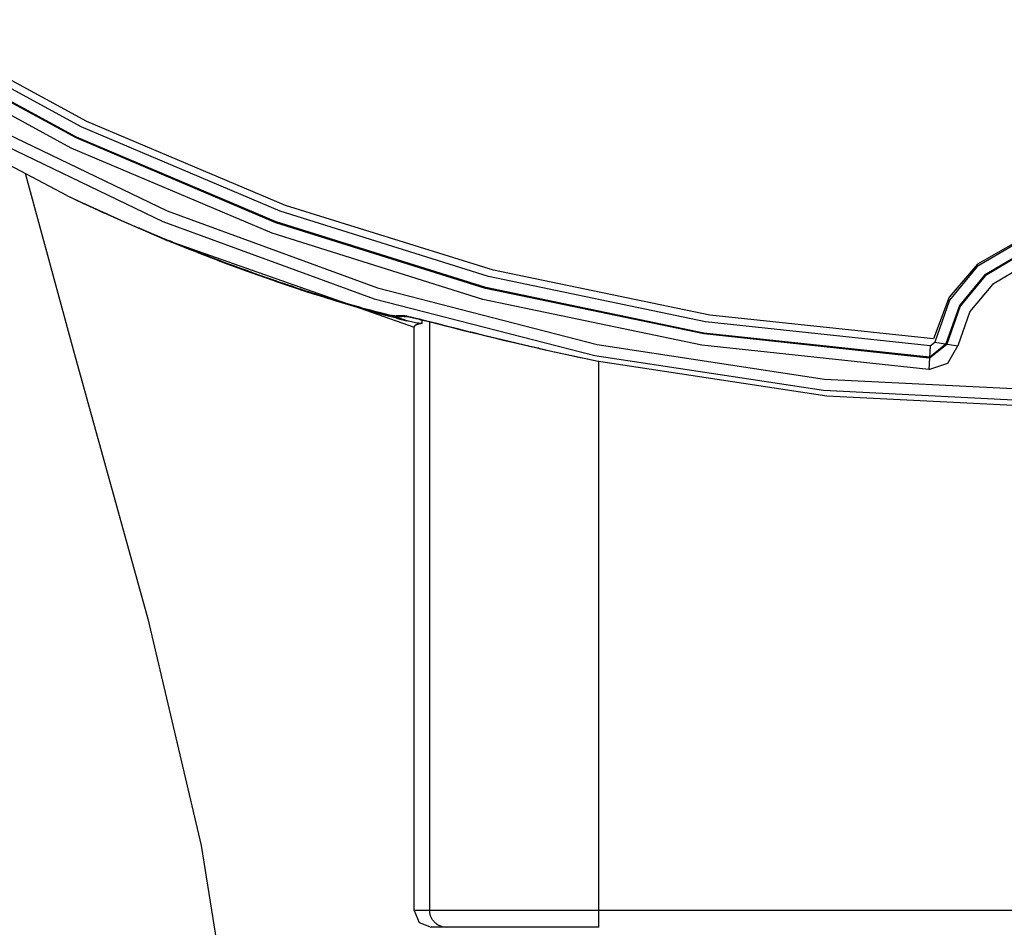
# Model space of a CAD drawing. Header units: millimetres. Extents: x 0 to 297, y 0 to 210.
# Tile 4 of 35: x 54 to 68, y 65 to 78. Entities that reach past the tile are written whole.
import ezdxf

# ---------------------------------------------------------------- set-up
doc = ezdxf.new("R2010")
doc.units = ezdxf.units.MM
doc.layers.add('ALL_ASSEM_MEMBER', color=7, linetype='CONTINUOUS')

msp = doc.modelspace()

# ---------------------------------------------------------------- linework, layer by layer
at = {"layer": 'ALL_ASSEM_MEMBER', "color": 7}
for p, q in [((54.854771, 76.035635), (52.189903, 77.48357)), ((54.934725, 76.111656), (52.275571, 77.552337)), ((54.779708, 75.880013), (52.100376, 77.335809)), ((54.785268, 75.891533), (52.107007, 77.346746)), ((54.710203, 75.73592), (52.017478, 77.198993)), ((54.649082, 75.062625), (52.125225, 76.393748)), ((53.23644, 76.209894), (56.06925, 74.845258)), ((53.160186, 76.069221), (56.00698, 74.697849)), ((57.742588, 74.92383), (54.934725, 76.111656)), ((57.668999, 74.840966), (54.854771, 76.035635)), ((57.609211, 74.678858), (54.779708, 75.880013)), ((57.61364, 74.690859), (54.785268, 75.891533)), ((57.553851, 74.528761), (54.710203, 75.73592)), ((54.059002, 75.378315), (54.752551, 72.830691)), ((54.649071, 75.062604), (54.874746, 74.956915)), ((54.649082, 75.062625), (55.184245, 74.815709)), ((54.810043, 74.98693), (55.421847, 74.7082)), ((54.874746, 74.956915), (55.149147, 74.831482)), ((55.149147, 74.831482), (55.418962, 74.71141)), ((55.188647, 74.814841), (55.184202, 74.816958)), ((55.193092, 74.812725), (55.188647, 74.814841)), ((55.197537, 74.810608), (55.193092, 74.812725)), ((56.06925, 74.845258), (59.046642, 73.755519)), ((60.618116, 73.915334), (57.668999, 74.840966)), ((60.684698, 74.004586), (57.742588, 74.92383)), ((55.201982, 74.808491), (55.197537, 74.810608)), ((55.206427, 74.806375), (55.201982, 74.808491)), ((55.210872, 74.804258), (55.206427, 74.806375)), ((55.215317, 74.802141), (55.210872, 74.804258)), ((55.219762, 74.800025), (55.215317, 74.802141)), ((55.224207, 74.797908), (55.219762, 74.800025)), ((55.228652, 74.795791), (55.224207, 74.797908)), ((55.228652, 74.795791), (55.669582, 74.60278)), ((55.418962, 74.71141), (55.683255, 74.596902)), ((55.421847, 74.7082), (56.068213, 74.428363)), ((56.00698, 74.697849), (58.99907, 73.60273)), ((60.574335, 73.748202), (57.609211, 74.678858)), ((60.577579, 73.760575), (57.61364, 74.690859)), ((55.675674, 74.600166), (55.669571, 74.602635)), ((55.675674, 74.600166), (56.097719, 74.423484)), ((55.683255, 74.596902), (55.941174, 74.488092)), ((55.941174, 74.488092), (56.191869, 74.385106)), ((56.06719, 74.429083), (56.066975, 74.42915)), ((56.066975, 74.42915), (56.06731, 74.428998)), ((56.068954, 74.428377), (56.06719, 74.429083)), ((56.06731, 74.428998), (56.068368, 74.428645)), ((56.068146, 74.428395), (56.068852, 74.42806)), ((56.068852, 74.42806), (56.069557, 74.427728)), ((56.072129, 74.426966), (56.068954, 74.428377)), ((56.069557, 74.427728), (56.070263, 74.427393)), ((56.070263, 74.427393), (56.070968, 74.427061)), ((56.070968, 74.427061), (56.071674, 74.426726)), ((56.071674, 74.426726), (56.072379, 74.426402)), ((56.076221, 74.425202), (56.072129, 74.426966)), ((56.072379, 74.426402), (56.073085, 74.42607)), ((56.073085, 74.42607), (56.07379, 74.425735)), ((56.07379, 74.425735), (56.074496, 74.425414)), ((56.074496, 74.425414), (56.075202, 74.425079)), ((56.080596, 74.423438), (56.076221, 74.425202)), ((56.076662, 74.424832), (59.563439, 73.198744)), ((56.084652, 74.421674), (56.080596, 74.423438)), ((56.085711, 74.421322), (56.084652, 74.421674)), ((56.088533, 74.420263), (56.085711, 74.421322)), ((56.091002, 74.419205), (56.088533, 74.420263)), ((56.093472, 74.418147), (56.091002, 74.419205)), ((56.094177, 74.417921), (56.093472, 74.418147)), ((56.100326, 74.415286), (56.094223, 74.417755)), ((56.102602, 74.422553), (56.097698, 74.42467)), ((56.106429, 74.412816), (56.100326, 74.415286)), ((56.107505, 74.420436), (56.102602, 74.422553)), ((56.112532, 74.410347), (56.106429, 74.412816)), ((56.112409, 74.41832), (56.107505, 74.420436)), ((56.117277, 74.416203), (56.112409, 74.41832)), ((56.118636, 74.407877), (56.112532, 74.410347)), ((56.122181, 74.414086), (56.117277, 74.416203)), ((56.124739, 74.405408), (56.118636, 74.407877)), ((56.127085, 74.41197), (56.122181, 74.414086)), ((56.130842, 74.402938), (56.124739, 74.405408)), ((56.131988, 74.409853), (56.127085, 74.41197)), ((56.136945, 74.400469), (56.130842, 74.402938)), ((56.136892, 74.407736), (56.131988, 74.409853)), ((56.14176, 74.40562), (56.136892, 74.407736)), ((56.143048, 74.398), (56.136945, 74.400469)), ((56.146664, 74.403503), (56.14176, 74.40562)), ((56.149151, 74.39553), (56.143048, 74.398)), ((56.146664, 74.403503), (56.585427, 74.228924)), ((56.155254, 74.393061), (56.149151, 74.39553)), ((60.533797, 73.593452), (57.553851, 74.528761)), ((68.063429, 74.395442), (67.532962, 74.089711)), ((56.219128, 74.36716), (56.155243, 74.393018)), ((56.191869, 74.385106), (56.434533, 74.287997)), ((56.283069, 74.341442), (56.219128, 74.36716)), ((56.347069, 74.315831), (56.283069, 74.341442)), ((56.411116, 74.290395), (56.347069, 74.315831)), ((56.475226, 74.265066), (56.411116, 74.290395)), ((56.434533, 74.287997), (56.668442, 74.1968)), ((56.539393, 74.239913), (56.475226, 74.265066)), ((68.060709, 74.369728), (67.531018, 74.057768)), ((56.603623, 74.214901), (56.539393, 74.239913)), ((56.589223, 74.226638), (56.585342, 74.228049)), ((56.593068, 74.225227), (56.589223, 74.226638)), ((56.596949, 74.223816), (56.593068, 74.225227)), ((56.600829, 74.222405), (56.596949, 74.223816)), ((56.60471, 74.220994), (56.600829, 74.222405)), ((56.638301, 74.20146), (56.603623, 74.214901)), ((56.60859, 74.219582), (56.60471, 74.220994)), ((56.612436, 74.218171), (56.60859, 74.219582)), ((56.616316, 74.21676), (56.612436, 74.218171)), ((56.620197, 74.215349), (56.616316, 74.21676)), ((56.624077, 74.213938), (56.620197, 74.215349)), ((56.721169, 74.176593), (56.62407, 74.213942)), ((56.70262, 74.176695), (56.638301, 74.20146)), ((56.668442, 74.1968), (56.892957, 74.111477)), ((56.766998, 74.152071), (56.70262, 74.176695)), ((56.818405, 74.139604), (56.721169, 74.176593)), ((56.796666, 74.140818), (56.766998, 74.152071)), ((56.895098, 74.103617), (56.796666, 74.140814)), ((56.915771, 74.102954), (56.818405, 74.139604)), ((68.116761, 74.2199), (67.634751, 73.936024)), ((68.121242, 74.207918), (67.643043, 73.926286)), ((56.892957, 74.111477), (57.107467, 74.031993)), ((57.12524, 74.018263), (56.895098, 74.103617)), ((57.013279, 74.066685), (56.915771, 74.102954)), ((57.110913, 74.030769), (57.013279, 74.066685)), ((57.107467, 74.031993), (57.311492, 73.958249)), ((57.208689, 73.995223), (57.110913, 74.030769)), ((57.354499, 73.935473), (57.12524, 74.018263)), ((57.306596, 73.960051), (57.208689, 73.995223)), ((63.746592, 73.36965), (60.684698, 74.004586)), ((67.532962, 74.089711), (67.135319, 73.62415)), ((67.531018, 74.057768), (67.138952, 73.584296)), ((68.177297, 74.0581), (67.746781, 73.804549)), ((57.369446, 73.937685), (57.306596, 73.960051)), ((57.311492, 73.958249), (57.504631, 73.89012)), ((57.582887, 73.855227), (57.354499, 73.935473)), ((57.467568, 73.903113), (57.369446, 73.937685)), ((57.565827, 73.868929), (57.467568, 73.903113)), ((57.504631, 73.89012), (57.686607, 73.827442)), ((57.601105, 73.856758), (57.565827, 73.868929)), ((57.618179, 73.843021), (57.582887, 73.855227)), ((57.604407, 73.854687), (57.601937, 73.855393)), ((57.606876, 73.853629), (57.604407, 73.854687)), ((57.609345, 73.852923), (57.606876, 73.853629)), ((57.611815, 73.852218), (57.609345, 73.852923)), ((57.614284, 73.851512), (57.611815, 73.852218)), ((57.616754, 73.850807), (57.614284, 73.851512)), ((57.619223, 73.850101), (57.616754, 73.850807)), ((57.843099, 73.766518), (57.618179, 73.843021)), ((57.621693, 73.849396), (57.619223, 73.850101)), ((57.624162, 73.84869), (57.621693, 73.849396)), ((57.626632, 73.847984), (57.624162, 73.84869)), ((57.670478, 73.832981), (57.626607, 73.847974)), ((63.687649, 73.274512), (60.618116, 73.915334)), ((67.634751, 73.936024), (67.277976, 73.505174)), ((67.643043, 73.926286), (67.289092, 73.498843)), ((57.71436, 73.818058), (57.670478, 73.832981)), ((57.686607, 73.827442), (57.857235, 73.770038)), ((57.758285, 73.803206), (57.71436, 73.818058)), ((57.80223, 73.788425), (57.758285, 73.803206)), ((57.846197, 73.773749), (57.80223, 73.788425)), ((58.065233, 73.693147), (57.843099, 73.766518)), ((57.890199, 73.759145), (57.846197, 73.773749)), ((57.857235, 73.770038), (58.016496, 73.717672)), ((57.934222, 73.74461), (57.890199, 73.759145)), ((57.961209, 73.735755), (57.934222, 73.74461)), ((58.005275, 73.721362), (57.961209, 73.735755)), ((58.049372, 73.707039), (58.005275, 73.721362)), ((58.016496, 73.717672), (58.164582, 73.670054)), ((58.066481, 73.701536), (58.049372, 73.707039)), ((58.068436, 73.699984), (58.067025, 73.700337)), ((58.069847, 73.699631), (58.068436, 73.699984)), ((58.071258, 73.699278), (58.069847, 73.699631)), ((58.072669, 73.698925), (58.071258, 73.699278)), ((58.07408, 73.698573), (58.072669, 73.698925)), ((58.075491, 73.69822), (58.07408, 73.698573)), ((58.076902, 73.697867), (58.075491, 73.69822)), ((58.078314, 73.697514), (58.076902, 73.697867)), ((58.079725, 73.697162), (58.078314, 73.697514)), ((58.081136, 73.696809), (58.079725, 73.697162)), ((58.202375, 73.658137), (58.08115, 73.696809)), ((59.046642, 73.755519), (62.152327, 72.956966)), ((63.660528, 73.103901), (60.574335, 73.748202)), ((63.662538, 73.116531), (60.577579, 73.760575)), ((67.746781, 73.804549), (67.428121, 73.419727)), ((58.284752, 73.622824), (58.065233, 73.693147)), ((58.164582, 73.670054), (58.301727, 73.626927)), ((58.323801, 73.620143), (58.202375, 73.658137)), ((58.460999, 73.567974), (58.284752, 73.622824)), ((58.301727, 73.626927), (58.428226, 73.587998)), ((58.338864, 73.615487), (58.323801, 73.620143)), ((58.460541, 73.578279), (58.338864, 73.615487)), ((58.428226, 73.587998), (58.544424, 73.553003)), ((58.570685, 73.545294), (58.460541, 73.578279)), ((58.668556, 73.505293), (58.460999, 73.567974)), ((58.99907, 73.60273), (62.120086, 72.800235)), ((63.635417, 72.94593), (60.533797, 73.593452)), ((67.135319, 73.62415), (66.913809, 73.034748)), ((67.138952, 73.584296), (66.929119, 72.987324)), ((58.544424, 73.553003), (58.650674, 73.521676)), ((58.652744, 73.5212), (58.570685, 73.545294)), ((58.650674, 73.521676), (58.747363, 73.493807)), ((58.774259, 73.48631), (58.652744, 73.5212)), ((58.870687, 73.446383), (58.668556, 73.505293)), ((58.747363, 73.493807), (58.834876, 73.469147)), ((58.844602, 73.46659), (58.774259, 73.48631)), ((58.834876, 73.469147), (58.913662, 73.447452)), ((58.947493, 73.438509), (58.844602, 73.46659)), ((58.990102, 73.412622), (58.870687, 73.446383)), ((58.913662, 73.447452), (58.984147, 73.428543)), ((59.005779, 73.423057), (58.947493, 73.438509)), ((58.984147, 73.428543), (59.046751, 73.412209)), ((59.08859, 73.401855), (59.005779, 73.423057)), ((67.277976, 73.505174), (67.087033, 72.961938)), ((67.289092, 73.498843), (67.099662, 72.959903)), ((67.428121, 73.419727), (67.257576, 72.934528)), ((59.157586, 73.366835), (58.990102, 73.412622)), ((59.046751, 73.412209), (59.101915, 73.398239)), ((59.142646, 73.388591), (59.08859, 73.401855)), ((59.101915, 73.398239), (59.150072, 73.386456)), ((59.19611, 73.376244), (59.142646, 73.388591)), ((59.150072, 73.386456), (59.191725, 73.37672)), ((59.312734, 73.326354), (59.157586, 73.366835)), ((59.191725, 73.37672), (59.227436, 73.368818)), ((59.196462, 73.376155), (59.19611, 73.376244)), ((59.236898, 73.367548), (59.196462, 73.376155)), ((59.227436, 73.368878), (59.257846, 73.362598)), ((59.243777, 73.366136), (59.236898, 73.367548)), ((59.26893, 73.36155), (59.243777, 73.366136)), ((59.367178, 73.323609), (59.254039, 73.363131)), ((59.257846, 73.362598), (59.283775, 73.3578)), ((59.274081, 73.360845), (59.26893, 73.36155)), ((59.292107, 73.358375), (59.274081, 73.360845)), ((59.283775, 73.3578), (59.306388, 73.354273)), ((59.299798, 73.35767), (59.292107, 73.358375)), ((59.30636, 73.357747), (59.299798, 73.35767)), ((59.365206, 73.351535), (59.30636, 73.357744)), ((59.306388, 73.354273), (59.327872, 73.351803)), ((59.310604, 73.357994), (59.307429, 73.357747)), ((59.313779, 73.358231), (59.310604, 73.357994)), ((59.312734, 73.326354), (59.361234, 73.314148)), ((59.316954, 73.358446), (59.313779, 73.358231)), ((59.320129, 73.358651), (59.316954, 73.358446)), ((59.323304, 73.358834), (59.320129, 73.358651)), ((59.326479, 73.359007), (59.323304, 73.358834)), ((59.329654, 73.359169), (59.326479, 73.359007)), ((59.327872, 73.351803), (59.352214, 73.350745)), ((59.331065, 73.359222), (59.329654, 73.359169)), ((59.33424, 73.359353), (59.331065, 73.359222)), ((59.337415, 73.35948), (59.33424, 73.359353)), ((59.339531, 73.359543), (59.337415, 73.35948)), ((59.347349, 73.359783), (59.339411, 73.359543)), ((59.355322, 73.359942), (59.347349, 73.359783)), ((59.352214, 73.350921), (59.366254, 73.351627)), ((59.363259, 73.36004), (59.355322, 73.359942)), ((59.361234, 73.314144), (59.442052, 73.294424)), ((59.371232, 73.360083), (59.363259, 73.36004)), ((59.365076, 73.351535), (59.388747, 73.352946)), ((59.366261, 73.35163), (59.365203, 73.351535)), ((59.439254, 73.298103), (59.367178, 73.323609)), ((59.379169, 73.360072), (59.371232, 73.360083)), ((59.387107, 73.360009), (59.379169, 73.360072)), ((59.39508, 73.359899), (59.387107, 73.360009)), ((59.388747, 73.352946), (59.422226, 73.353652)), ((59.397549, 73.359868), (59.39508, 73.359899)), ((59.405522, 73.359705), (59.397549, 73.359868)), ((59.413459, 73.359501), (59.405522, 73.359705)), ((59.419068, 73.359342), (59.413459, 73.359501)), ((59.421778, 73.35924), (59.418603, 73.359402)), ((59.419068, 73.359342), (59.453746, 73.353133)), ((59.424953, 73.358968), (59.421778, 73.35924)), ((59.422233, 73.35344), (59.455782, 73.352734)), ((59.428128, 73.358615), (59.424953, 73.358968)), ((59.431303, 73.358262), (59.428128, 73.358615)), ((59.434478, 73.35791), (59.431303, 73.358262)), ((59.437653, 73.357557), (59.434478, 73.35791)), ((59.439769, 73.357204), (59.437653, 73.357557)), ((59.439254, 73.298103), (59.439607, 73.297941)), ((59.439607, 73.297941), (59.43996, 73.297772)), ((59.442944, 73.356499), (59.439769, 73.357204)), ((59.43996, 73.297772), (59.440313, 73.297599)), ((59.440313, 73.297599), (59.440665, 73.297437)), ((59.440665, 73.297437), (59.441018, 73.297264)), ((59.441018, 73.297264), (59.441371, 73.297091)), ((59.441371, 73.297091), (59.441724, 73.296929)), ((59.441724, 73.296929), (59.442077, 73.296759)), ((59.442052, 73.294431), (59.46403, 73.289245)), ((59.442077, 73.296759), (59.442429, 73.296597)), ((59.442429, 73.296597), (59.442782, 73.296424)), ((59.446119, 73.355793), (59.442944, 73.356499)), ((59.443971, 73.296424), (59.446088, 73.295719)), ((59.446088, 73.295719), (59.448204, 73.295013)), ((59.449294, 73.355087), (59.446119, 73.355793)), ((59.448204, 73.295013), (59.450321, 73.294307)), ((59.450353, 73.354915), (59.449294, 73.355087)), ((59.452589, 73.3555), (59.449767, 73.355853)), ((59.450321, 73.294307), (59.452438, 73.293602)), ((59.452438, 73.293602), (59.454554, 73.292896)), ((59.455412, 73.354795), (59.452589, 73.3555)), ((59.453679, 73.353193), (59.455796, 73.352893)), ((59.453736, 73.35313), (59.459663, 73.352837)), ((59.454554, 73.292896), (59.456671, 73.292191)), ((59.458234, 73.354089), (59.455412, 73.354795)), ((59.455768, 73.352893), (59.462753, 73.351835)), ((59.456671, 73.292191), (59.458788, 73.291485)), ((59.461056, 73.353384), (59.458234, 73.354089)), ((59.458788, 73.291485), (59.460904, 73.29078)), ((59.460904, 73.29078), (59.463021, 73.290074)), ((59.463878, 73.352678), (59.461056, 73.353384)), ((59.462753, 73.351835), (59.474006, 73.349718)), ((59.463021, 73.290074), (59.465138, 73.289369)), ((59.484297, 73.284363), (59.46366, 73.28916)), ((59.4667, 73.351972), (59.463878, 73.352678)), ((59.469523, 73.351267), (59.4667, 73.351972)), ((59.470228, 73.351126), (59.469523, 73.351267)), ((59.47305, 73.35042), (59.470228, 73.351126)), ((59.475873, 73.349715), (59.47305, 73.35042)), ((59.474006, 73.349718), (59.48907, 73.346543)), ((59.477989, 73.349362), (59.475873, 73.349715)), ((59.502656, 73.343968), (59.477996, 73.349365)), ((59.50497, 73.279635), (59.484297, 73.284363)), ((59.489035, 73.346519), (59.507803, 73.342462)), ((59.509189, 73.341206), (59.502521, 73.342617)), ((59.525678, 73.275014), (59.50497, 73.279635)), ((59.507803, 73.342462), (59.530204, 73.337417)), ((59.515856, 73.339795), (59.509189, 73.341206)), ((59.522489, 73.338383), (59.515856, 73.339795)), ((59.529156, 73.336972), (59.522489, 73.338383)), ((59.535788, 73.335561), (59.529156, 73.336972)), ((59.530204, 73.337417), (59.556415, 73.331314)), ((59.542421, 73.33415), (59.535788, 73.335561)), ((59.549053, 73.332739), (59.542421, 73.33415)), ((59.550817, 73.332386), (59.549053, 73.332739)), ((59.557449, 73.330975), (59.550817, 73.332386)), ((59.556415, 73.331314), (59.586613, 73.324117)), ((59.564081, 73.329564), (59.557449, 73.330975)), ((59.569091, 73.328506), (59.564081, 73.329564)), ((59.63779, 73.311788), (59.569091, 73.328509)), ((59.586613, 73.324117), (59.621185, 73.315756)), ((59.621185, 73.315756), (59.660425, 73.30609)), ((59.725403, 73.289986), (59.63779, 73.311788)), ((59.660425, 73.30609), (59.704695, 73.295084)), ((59.672186, 73.30313), (59.672186, 73.250433)), ((59.704695, 73.295084), (59.754196, 73.282701)), ((59.883877, 73.250037), (59.725403, 73.29)), ((59.754196, 73.282701), (59.809124, 73.268872)), ((66.913809, 73.034748), (63.746592, 73.36965)), ((59.543493, 73.271134), (59.525678, 73.275014)), ((59.564236, 73.266724), (59.543493, 73.271134)), ((59.563428, 64.945363), (59.563428, 73.199477)), ((59.563827, 73.201397), (59.563742, 73.198927)), ((59.564152, 73.203866), (59.563827, 73.201397)), ((59.564857, 73.206335), (59.564152, 73.203866)), ((59.584733, 73.262561), (59.564236, 73.266724)), ((59.565563, 73.208805), (59.564857, 73.206335)), ((59.566621, 73.211274), (59.565563, 73.208805)), ((59.567679, 73.213744), (59.566621, 73.211274)), ((59.569091, 73.21586), (59.567679, 73.213744)), ((59.570502, 73.217624), (59.569091, 73.21586)), ((59.572266, 73.219741), (59.570502, 73.217624)), ((59.574382, 73.221858), (59.572266, 73.219741)), ((59.576852, 73.223974), (59.574382, 73.221858)), ((59.579674, 73.226091), (59.576852, 73.223974)), ((59.582849, 73.228208), (59.579674, 73.226091)), ((59.586377, 73.230324), (59.582849, 73.228208)), ((59.605017, 73.258645), (59.584733, 73.262561)), ((59.590328, 73.232441), (59.586377, 73.230324)), ((59.590681, 73.232688), (59.590328, 73.232441)), ((59.595337, 73.234805), (59.590681, 73.232688)), ((59.600276, 73.236568), (59.595337, 73.234805)), ((59.605532, 73.238332), (59.600276, 73.236568)), ((59.614401, 73.256881), (59.605017, 73.258645)), ((59.611212, 73.240096), (59.605532, 73.238332)), ((59.617421, 73.24186), (59.611212, 73.240096)), ((59.626925, 73.254765), (59.614401, 73.256881)), ((59.624406, 73.243624), (59.617421, 73.24186)), ((59.624632, 73.243666), (59.624406, 73.243624)), ((59.632887, 73.24543), (59.624632, 73.243666)), ((59.637896, 73.253001), (59.626925, 73.254765)), ((59.641565, 73.246841), (59.632887, 73.24543)), ((59.64788, 73.25159), (59.637896, 73.253001)), ((59.650808, 73.248252), (59.641565, 73.246841)), ((59.648585, 73.251512), (59.64788, 73.25159)), ((59.655958, 73.250807), (59.648585, 73.251512)), ((59.660721, 73.249311), (59.650808, 73.248252)), ((59.662308, 73.250454), (59.655958, 73.250807)), ((59.671481, 73.250369), (59.660721, 73.249311)), ((59.665483, 73.250302), (59.662308, 73.250454)), ((59.669011, 73.25027), (59.665483, 73.250302)), ((59.672186, 73.250433), (59.669011, 73.25027)), ((59.672186, 73.250433), (59.671481, 73.250369)), ((59.783667, 64.945363), (59.783667, 73.275236)), ((59.809096, 73.26883), (60.008319, 73.218446)), ((60.019344, 73.215747), (59.883877, 73.250037)), ((60.008319, 73.218446), (60.08689, 73.19862)), ((60.177818, 73.175795), (60.019344, 73.215747)), ((60.08689, 73.19862), (60.171906, 73.177207)), ((60.171906, 73.177207), (60.263557, 73.154241)), ((60.336378, 73.136179), (60.177818, 73.175795)), ((60.263557, 73.154241), (60.36201, 73.129723)), ((66.863125, 72.93427), (63.687649, 73.274512)), ((60.392198, 73.122314), (60.336378, 73.136179)), ((60.36201, 73.129723), (60.467346, 73.103688)), ((60.550919, 73.083297), (60.392198, 73.122314)), ((60.467346, 73.103688), (60.579547, 73.076206)), ((60.70975, 73.044788), (60.550919, 73.083297)), ((60.579547, 73.076206), (60.698553, 73.047349)), ((60.698553, 73.047349), (60.824279, 73.017222)), ((60.868719, 73.006808), (60.70975, 73.044788)), ((60.824279, 73.017222), (60.956525, 72.985931)), ((61.027818, 72.969385), (60.868719, 73.006808)), ((66.85324, 72.761811), (63.660528, 73.103901)), ((66.853974, 72.774578), (63.662538, 73.116531)), ((60.956525, 72.985931), (61.095096, 72.953616)), ((61.187058, 72.932545), (61.027818, 72.969385)), ((61.095096, 72.953616), (61.239692, 72.920385)), ((61.313447, 72.903758), (61.187058, 72.932545)), ((61.239692, 72.920385), (61.390004, 72.886412)), ((61.315359, 72.902919), (61.313596, 72.903271)), ((61.317123, 72.902566), (61.315359, 72.902919)), ((61.318887, 72.902213), (61.317123, 72.902566)), ((61.320651, 72.90186), (61.318887, 72.902213)), ((61.322415, 72.901508), (61.320651, 72.90186)), ((61.324179, 72.901155), (61.322415, 72.901508)), ((61.325943, 72.900802), (61.324179, 72.901155)), ((61.327707, 72.900449), (61.325943, 72.900802)), ((61.329471, 72.900096), (61.327707, 72.900449)), ((61.331234, 72.899744), (61.329471, 72.900096)), ((61.331234, 72.899744), (61.724352, 72.813045)), ((61.390004, 72.886412), (61.54567, 72.85184)), ((62.152327, 72.956966), (65.370013, 72.465888)), ((66.844089, 72.60213), (63.635417, 72.94593)), ((66.863125, 72.93427), (66.844075, 72.60213)), ((66.85324, 72.761811), (67.099662, 72.959903)), ((66.853974, 72.774578), (67.087033, 72.961938)), ((66.863125, 72.93427), (66.929119, 72.987324)), ((66.929119, 72.987324), (67.257576, 72.934528)), ((67.114755, 72.688816), (67.257576, 72.934528)), ((54.752551, 72.830691), (55.797912, 69.071753)), ((61.54567, 72.85184), (61.706244, 72.816845)), ((61.706244, 72.816845), (61.871262, 72.781567)), ((61.729358, 72.811969), (62.14602, 72.72453)), ((61.871262, 72.781567), (62.040084, 72.746222)), ((62.040084, 72.746222), (62.14602, 72.72442)), ((62.120086, 72.800235), (65.353657, 72.306733)), ((62.14602, 72.72453), (65.402173, 72.228526)), ((62.178059, 64.705358), (62.178059, 72.719319)), ((66.844089, 72.60213), (67.114755, 72.688816)), ((65.370013, 72.465888), (68.683414, 72.298576)), ((65.353657, 72.306733), (68.683414, 72.138595)), ((65.402173, 72.228526), (68.683414, 72.063191)), ((55.797912, 69.071753), (56.552033, 65.864309)), ((56.552033, 65.864309), (57.030177, 62.868563)), ((77.803399, 64.945363), (59.563428, 64.945363)), ((59.563428, 64.945363), (59.633719, 64.775649)), ((59.783801, 64.93781), (59.783685, 64.945289)), ((59.784154, 64.930296), (59.783801, 64.93781)), ((59.78486, 64.922782), (59.784154, 64.930296)), ((59.785565, 64.915267), (59.78486, 64.922782)), ((59.786624, 64.907753), (59.785565, 64.915267)), ((59.787329, 64.902709), (59.786624, 64.907753)), ((59.78874, 64.895265), (59.787329, 64.902709)), ((59.790504, 64.887857), (59.78874, 64.895265)), ((59.792268, 64.880519), (59.790504, 64.887857)), ((59.794385, 64.873287), (59.792268, 64.880519)), ((59.796854, 64.866126), (59.794385, 64.873287)), ((59.799324, 64.85907), (59.796854, 64.866126)), ((59.802146, 64.85212), (59.799324, 64.85907)), ((59.805321, 64.845276), (59.802146, 64.85212)), ((59.808496, 64.838503), (59.805321, 64.845276)), ((59.812024, 64.8318), (59.808496, 64.838503)), ((59.815692, 64.825203), (59.812024, 64.8318)), ((59.819573, 64.818712), (59.815692, 64.825203)), ((59.823665, 64.812327), (59.819573, 64.818712)), ((59.827969, 64.806083), (59.823665, 64.812327)), ((59.831144, 64.80192), (59.827969, 64.806083)), ((59.835766, 64.795923), (59.831144, 64.80192)), ((59.840563, 64.790067), (59.835766, 64.795923)), ((59.845502, 64.784387), (59.840563, 64.790067)), ((59.850617, 64.778884), (59.845502, 64.784387)), ((59.633719, 64.775649), (59.803423, 64.705358)), ((62.178059, 64.705358), (59.803455, 64.705358)), ((59.855874, 64.773592), (59.850617, 64.778884)), ((59.856287, 64.773088), (59.855934, 64.77344)), ((59.86179, 64.767902), (59.856287, 64.773088)), ((59.867399, 64.762928), (59.86179, 64.767902)), ((59.873149, 64.75813), (59.867399, 64.762928)), ((59.879041, 64.753544), (59.873149, 64.75813)), ((59.885073, 64.749134), (59.879041, 64.753544)), ((59.891282, 64.744901), (59.885073, 64.749134)), ((59.897667, 64.740844), (59.891282, 64.744901)), ((59.904194, 64.736963), (59.897667, 64.740844)), ((59.910826, 64.733294), (59.904194, 64.736963)), ((59.912237, 64.732589), (59.910826, 64.733294)), ((59.91901, 64.729061), (59.912237, 64.732589)), ((59.92589, 64.725886), (59.91901, 64.729061)), ((59.932839, 64.723064), (59.92589, 64.725886)), ((59.93986, 64.720242), (59.932839, 64.723064)), ((59.946915, 64.717772), (59.93986, 64.720242)), ((59.954006, 64.715655), (59.946915, 64.717772)), ((59.961132, 64.713539), (59.954006, 64.715655)), ((59.961132, 64.713539), (60.023111, 64.705354)), ((62.127372, 64.705354), (62.127329, 64.704296)), ((62.127418, 64.706413), (62.127372, 64.705354)), ((62.127471, 64.707471), (62.127418, 64.706413)), ((62.127523, 64.708529), (62.127471, 64.707471)), ((62.127576, 64.709588), (62.127523, 64.708529)), ((62.127587, 64.709644), (62.127576, 64.709588))]:
    msp.add_line(p, q, dxfattribs=at)

doc.saveas('drawing.dxf')
